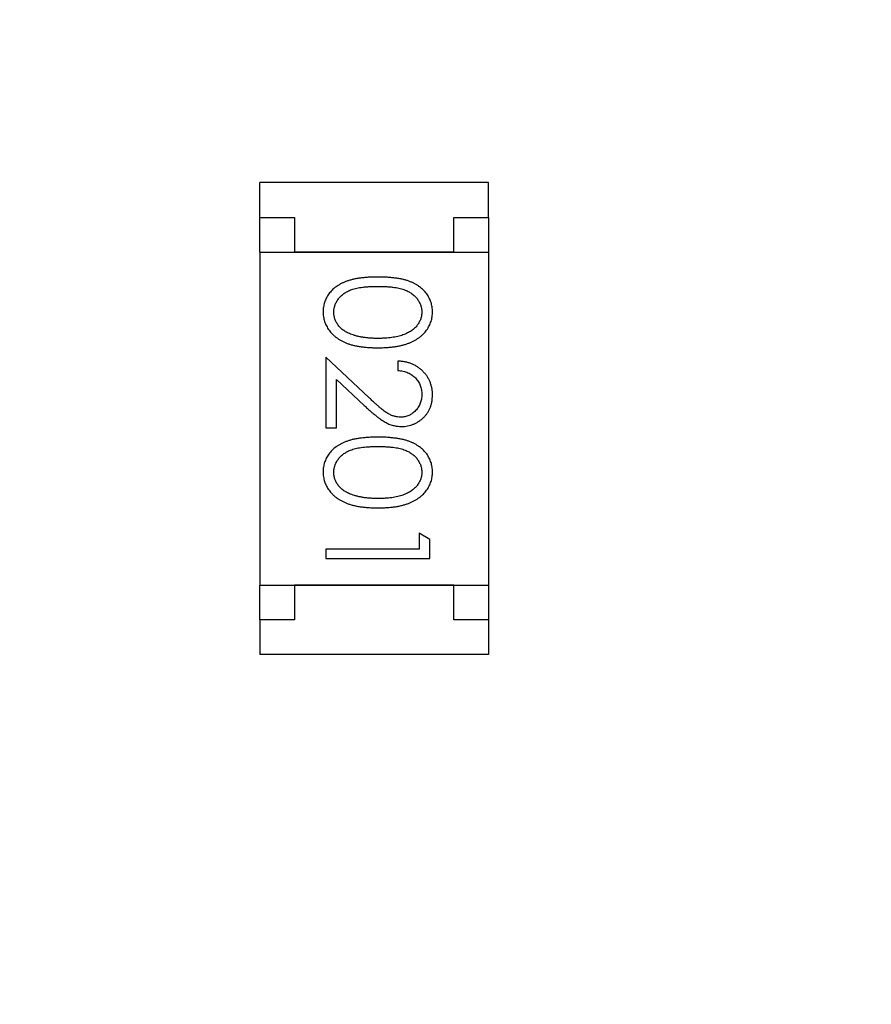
# Model space of a CAD drawing. Header units: millimetres. Extents: x 0 to 297, y 0 to 210.
# Tile 120 of 172: x 202.4 to 203.63, y 96.31 to 97.73. Entities that reach past the tile are written whole.
import ezdxf

# ---------------------------------------------------------------- set-up
doc = ezdxf.new("R2010")
doc.units = ezdxf.units.MM
doc.header["$LTSCALE"] = 16.335
doc.header["$PDMODE"] = 3
doc.header["$PDSIZE"] = 8
doc.layers.get('0').update_dxf_attribs({"linetype": 'CONTINUOUS'})
doc.layers.get('Defpoints').update_dxf_attribs({"linetype": 'CONTINUOUS'})
doc.layers.add('USER_LIBRARYDXF_CONTINUOUS_LINE', color=7, linetype='CONTINUOUS')
doc.styles.get("Standard").update_dxf_attribs({"font": '仿宋_GB2312.ttf'})
doc.dimstyles.get("Standard").update_dxf_attribs({"dimtxt": 2.5, "dimasz": 3.5, "dimexe": 1.5, "dimexo": 1, "dimtad": 1, "dimdsep": 46, "dimtxsty": 'Standard', "dimblk": '_FILLED', "dimblk1": '_FILLED', "dimblk2": '_FILLED', "dimcen": 0.09, "dimazin": 2, "dimtol": 1, "dimtp": 0.01, "dimtm": 0.01, "dimtfac": 1, "dimtofl": 0, "dimtmove": 0, "dimatfit": 3, "dimldrblk": '_FILLED', "dimfxl": 1, "dimtolj": 1, "dimarcsym": 0})

# ---------------------------------------------------------------- blocks, each defined once
blk = doc.blocks.new('_FILLED')
at = {"color": 0, "linetype": 'ByBlock'}
blk.add_solid([(0, 0), (-1, 0.1714), (-1, -0.1714)], dxfattribs=at)
blk = doc.blocks.new('*D34')
at = {"color": 0, "lineweight": -2, "transparency": 16777216}
for p, q in [((202.7794, 105.9036), (213.6607, 105.9036)), ((212.1607, 104.9036), (212.1607, 100.7566)), ((212.1607, 94.3596), (212.1607, 98.5066)), ((208.0944, 93.3596), (213.6607, 93.3596))]:
    blk.add_line(p, q, dxfattribs=at)
at = {"layer": 'Defpoints', "color": 0, "transparency": 16777216}
for p in [(201.7794, 105.9036), (207.0944, 93.3596), (212.1607, 93.3596)]:
    blk.add_point(p, dxfattribs=at)
at = {"color": 0, "lineweight": -2, "transparency": 16777216}
for p, rotation in [((212.1607, 105.9036), 90), ((212.1607, 93.3596), 270)]:
    blk.add_blockref('_FILLED', p, dxfattribs=dict(at, rotation=rotation))
at = {"color": 0, "transparency": 16777216, "insert": (212.1607, 99.6316), "char_height": 1, "attachment_point": 5}
blk.add_mtext('\\A1;12.54', dxfattribs=at)

msp = doc.modelspace()

# ---------------------------------------------------------------- linework, layer by layer
at = {"layer": 'USER_LIBRARYDXF_CONTINUOUS_LINE', "color": 7, "linetype": 'Continuous'}
for p, q in [((203.0793, 97.4983), (202.7493, 97.4983)), ((202.7493, 97.4483), (202.7493, 97.4983)), ((203.0793, 97.4483), (203.0793, 97.4983)), ((202.7493, 97.4483), (202.7993, 97.4483)), ((202.7493, 97.3983), (202.7493, 97.4483)), ((202.7993, 97.4483), (202.7993, 97.3983)), ((203.0293, 97.4483), (203.0793, 97.4483)), ((203.0293, 97.3983), (203.0293, 97.4483)), ((203.0793, 97.4483), (203.0793, 97.3983)), ((202.7493, 97.3983), (203.0793, 97.3983)), ((202.7493, 97.3983), (202.7493, 96.9183)), ((203.0293, 97.3983), (202.7993, 97.3983)), ((203.0793, 97.3983), (203.0793, 96.9183)), ((202.9066, 97.1887), (202.8446, 97.2469)), ((202.8446, 97.2469), (202.8446, 97.145)), ((202.9484, 97.2411), (202.9484, 97.2277)), ((202.86, 97.2148), (202.9, 97.1772)), ((202.86, 97.145), (202.86, 97.2148)), ((202.8446, 97.145), (202.86, 97.145)), ((202.9946, 96.9842), (202.9792, 96.993)), ((202.9792, 96.993), (202.9792, 96.97)), ((202.9946, 96.9565), (202.9946, 96.9842)), ((202.9792, 96.97), (202.8446, 96.97)), ((202.8446, 96.97), (202.8446, 96.9565)), ((202.8446, 96.9565), (202.9946, 96.9565)), ((202.7493, 96.9183), (203.0793, 96.9183)), ((202.7493, 96.8683), (202.7493, 96.9183)), ((203.0293, 96.9183), (202.7993, 96.9183)), ((202.7993, 96.9183), (202.7993, 96.8683)), ((203.0293, 96.8683), (203.0293, 96.9183)), ((203.0793, 96.9183), (203.0793, 96.8683)), ((202.7993, 96.8683), (202.7493, 96.8683)), ((202.7493, 96.8683), (202.7493, 96.8183)), ((203.0793, 96.8683), (203.0293, 96.8683)), ((203.0793, 96.8683), (203.0793, 96.8183)), ((203.0793, 96.8183), (202.7493, 96.8183))]:
    msp.add_line(p, q, dxfattribs=at)
for points, knots in [([(202.9195, 97.3623), (202.9171, 97.3623), (202.9125, 97.3622), (202.9057, 97.3619), (202.8994, 97.3614), (202.8934, 97.3607), (202.8879, 97.3598), (202.8827, 97.3587), (202.878, 97.3574), (202.8737, 97.3559), (202.8697, 97.3542), (202.866, 97.3524), (202.8625, 97.3503), (202.8593, 97.3482), (202.8563, 97.3459), (202.8536, 97.3434), (202.8512, 97.3407), (202.849, 97.3379), (202.847, 97.335), (202.8453, 97.332), (202.8439, 97.3289), (202.8428, 97.3257), (202.8418, 97.3224), (202.8412, 97.3191), (202.8408, 97.3156), (202.8407, 97.3133), (202.8407, 97.3121)], [0, 0, 0, 0, 0.068113, 0.132564, 0.193427, 0.250218, 0.303569, 0.353576, 0.400235, 0.443586, 0.484619, 0.524292, 0.56238, 0.599049, 0.63494, 0.669782, 0.704009, 0.737842, 0.771098, 0.803896, 0.836415, 0.868639, 0.900715, 0.933378, 0.966213, 1, 1, 1, 1]), ([(202.9984, 97.3121), (202.9984, 97.3133), (202.9984, 97.3156), (202.9979, 97.3191), (202.9973, 97.3225), (202.9963, 97.3257), (202.9952, 97.329), (202.9937, 97.3321), (202.992, 97.3351), (202.9901, 97.3381), (202.9878, 97.3409), (202.9854, 97.3435), (202.9827, 97.346), (202.9797, 97.3483), (202.9765, 97.3505), (202.9731, 97.3525), (202.9694, 97.3543), (202.9654, 97.356), (202.9611, 97.3575), (202.9564, 97.3588), (202.9513, 97.3599), (202.9457, 97.3607), (202.9398, 97.3614), (202.9334, 97.3619), (202.9266, 97.3622), (202.9219, 97.3623), (202.9195, 97.3623)], [0, 0, 0, 0, 0.033742, 0.066533, 0.099153, 0.13154, 0.164087, 0.196563, 0.229707, 0.263315, 0.297504, 0.331686, 0.366482, 0.4021, 0.438958, 0.476748, 0.515985, 0.556589, 0.599519, 0.645765, 0.695487, 0.748721, 0.805687, 0.866754, 0.931405, 1, 1, 1, 1]), ([(202.8561, 97.3117), (202.8562, 97.3133), (202.8564, 97.3166), (202.8577, 97.3215), (202.8597, 97.3262), (202.8621, 97.33), (202.8644, 97.3328), (202.8663, 97.3349), (202.8685, 97.3368), (202.8708, 97.3386), (202.8733, 97.3402), (202.876, 97.3417), (202.8789, 97.343), (202.882, 97.3443), (202.8854, 97.3454), (202.8892, 97.3463), (202.8934, 97.347), (202.8979, 97.3477), (202.9028, 97.3482), (202.908, 97.3485), (202.9137, 97.3488), (202.9176, 97.3488), (202.9196, 97.3488)], [0, 0, 0, 0, 0.060034, 0.120278, 0.182348, 0.247919, 0.281641, 0.315701, 0.350322, 0.385703, 0.421819, 0.459196, 0.497866, 0.538301, 0.58121, 0.628183, 0.679403, 0.734699, 0.794074, 0.858416, 0.927049, 1, 1, 1, 1]), ([(202.9196, 97.3488), (202.9216, 97.3488), (202.9255, 97.3488), (202.9311, 97.3485), (202.9364, 97.3482), (202.9413, 97.3477), (202.9459, 97.3471), (202.95, 97.3462), (202.9538, 97.3453), (202.9572, 97.3442), (202.9603, 97.343), (202.9632, 97.3416), (202.9659, 97.3401), (202.9684, 97.3385), (202.9707, 97.3368), (202.9729, 97.3349), (202.9748, 97.3329), (202.977, 97.33), (202.9794, 97.3263), (202.9815, 97.3215), (202.9828, 97.3166), (202.9829, 97.3133), (202.983, 97.3117)], [0, 0, 0, 0, 0.073302, 0.142286, 0.206253, 0.266017, 0.321612, 0.372532, 0.419497, 0.462398, 0.502825, 0.541489, 0.579034, 0.615143, 0.650298, 0.684912, 0.718701, 0.752189, 0.817245, 0.879117, 0.939613, 1, 1, 1, 1]), ([(202.8407, 97.3121), (202.8407, 97.3109), (202.8408, 97.3085), (202.8412, 97.305), (202.8419, 97.3016), (202.8428, 97.2982), (202.844, 97.295), (202.8455, 97.2918), (202.8472, 97.2887), (202.8492, 97.2857), (202.8515, 97.2828), (202.854, 97.2801), (202.8568, 97.2775), (202.8598, 97.2751), (202.8631, 97.2728), (202.8667, 97.2707), (202.8705, 97.2688), (202.8745, 97.267), (202.8789, 97.2654), (202.8837, 97.2641), (202.8888, 97.2629), (202.8942, 97.262), (202.9, 97.2613), (202.9062, 97.2607), (202.9127, 97.2604), (202.9172, 97.2604), (202.9195, 97.2603)], [0, 0, 0, 0, 0.033824, 0.067298, 0.10028, 0.133019, 0.165736, 0.198792, 0.232372, 0.266409, 0.301016, 0.336196, 0.371972, 0.408574, 0.446394, 0.485225, 0.525372, 0.567224, 0.611081, 0.65775, 0.70702, 0.759235, 0.814484, 0.873227, 0.934937, 1, 1, 1, 1]), ([(202.8819, 97.2795), (202.8808, 97.2799), (202.8788, 97.2806), (202.8758, 97.282), (202.8731, 97.2834), (202.8706, 97.285), (202.8683, 97.2868), (202.8661, 97.2886), (202.8642, 97.2906), (202.862, 97.2934), (202.8596, 97.2971), (202.8576, 97.3018), (202.8563, 97.3067), (202.8562, 97.31), (202.8561, 97.3117)], [0, 0, 0, 0, 0.075949, 0.148549, 0.218996, 0.286119, 0.351826, 0.416074, 0.478265, 0.540325, 0.660405, 0.774606, 0.887187, 1, 1, 1, 1]), ([(202.9195, 97.2603), (202.9218, 97.2604), (202.9263, 97.2604), (202.9329, 97.2607), (202.9391, 97.2613), (202.9449, 97.262), (202.9504, 97.263), (202.9555, 97.2641), (202.9603, 97.2655), (202.9647, 97.2671), (202.9688, 97.2689), (202.9726, 97.2708), (202.9762, 97.273), (202.9795, 97.2752), (202.9825, 97.2776), (202.9853, 97.2802), (202.9878, 97.2829), (202.99, 97.2858), (202.992, 97.2888), (202.9937, 97.2919), (202.9952, 97.295), (202.9963, 97.2983), (202.9973, 97.3016), (202.998, 97.305), (202.9984, 97.3086), (202.9984, 97.3109), (202.9984, 97.3121)], [0, 0, 0, 0, 0.065278, 0.127205, 0.186168, 0.241675, 0.294115, 0.343609, 0.390387, 0.434463, 0.476646, 0.517002, 0.555936, 0.593716, 0.630057, 0.665601, 0.700745, 0.734917, 0.768681, 0.802087, 0.834849, 0.867433, 0.900138, 0.932806, 0.966212, 1, 1, 1, 1]), ([(202.983, 97.3117), (202.9829, 97.31), (202.9828, 97.3067), (202.9815, 97.3019), (202.9794, 97.2972), (202.977, 97.2935), (202.9748, 97.2906), (202.9727, 97.2886), (202.9705, 97.2866), (202.968, 97.2848), (202.9653, 97.2831), (202.9624, 97.2816), (202.9592, 97.2801), (202.9558, 97.2788), (202.9521, 97.2776), (202.9482, 97.2766), (202.944, 97.2758), (202.9396, 97.275), (202.935, 97.2745), (202.9301, 97.2741), (202.9249, 97.2739), (202.9214, 97.2738), (202.9196, 97.2738)], [0, 0, 0, 0, 0.059689, 0.119507, 0.181075, 0.246162, 0.279894, 0.314468, 0.350403, 0.387474, 0.426147, 0.466624, 0.508745, 0.553328, 0.600058, 0.649177, 0.700552, 0.754894, 0.811825, 0.871514, 0.934319, 1, 1, 1, 1]), ([(202.9196, 97.2738), (202.9178, 97.2738), (202.9142, 97.2739), (202.909, 97.2741), (202.904, 97.2746), (202.8992, 97.2752), (202.8946, 97.276), (202.8901, 97.2769), (202.8859, 97.2781), (202.8832, 97.279), (202.8819, 97.2795)], [0, 0, 0, 0, 0.141157, 0.277773, 0.409244, 0.535676, 0.657497, 0.775458, 0.889412, 1, 1, 1, 1]), ([(202.9984, 97.1922), (202.9984, 97.1939), (202.9983, 97.1972), (202.9976, 97.202), (202.9965, 97.2066), (202.995, 97.2111), (202.993, 97.2153), (202.9906, 97.2193), (202.9877, 97.2231), (202.9844, 97.2267), (202.9808, 97.2299), (202.9769, 97.2328), (202.9727, 97.2352), (202.9683, 97.2373), (202.9637, 97.2389), (202.9588, 97.24), (202.9537, 97.2409), (202.9502, 97.241), (202.9484, 97.2411)], [0, 0, 0, 0, 0.06445, 0.126725, 0.187421, 0.247417, 0.306749, 0.366595, 0.427749, 0.490235, 0.553031, 0.614805, 0.676505, 0.738096, 0.801021, 0.864897, 0.931209, 1, 1, 1, 1]), ([(202.9484, 97.2277), (202.9497, 97.2275), (202.9524, 97.2273), (202.9561, 97.2265), (202.9597, 97.2256), (202.963, 97.2244), (202.9661, 97.2228), (202.9689, 97.2211), (202.9716, 97.2191), (202.974, 97.2168), (202.9761, 97.2144), (202.978, 97.2118), (202.9795, 97.209), (202.9808, 97.206), (202.9818, 97.203), (202.9825, 97.1997), (202.9829, 97.1964), (202.983, 97.1941), (202.983, 97.1929)], [0, 0, 0, 0, 0.073648, 0.143686, 0.210962, 0.275557, 0.338064, 0.399311, 0.4594, 0.51934, 0.579024, 0.637809, 0.695959, 0.754122, 0.813113, 0.873453, 0.935561, 1, 1, 1, 1]), ([(202.9526, 97.1603), (202.951, 97.1604), (202.9478, 97.1605), (202.943, 97.1616), (202.9383, 97.1633), (202.9345, 97.1653), (202.9314, 97.1673), (202.9287, 97.1692), (202.9258, 97.1715), (202.9225, 97.1742), (202.919, 97.1773), (202.9151, 97.1807), (202.911, 97.1846), (202.9081, 97.1873), (202.9066, 97.1887)], [0, 0, 0, 0, 0.088014, 0.174976, 0.2638, 0.355443, 0.406413, 0.465519, 0.533076, 0.609353, 0.693899, 0.787171, 0.889197, 1, 1, 1, 1]), ([(202.983, 97.1929), (202.983, 97.1918), (202.9829, 97.1896), (202.9825, 97.1863), (202.9818, 97.1832), (202.9808, 97.1803), (202.9796, 97.1774), (202.978, 97.1747), (202.9762, 97.1722), (202.9741, 97.1697), (202.9718, 97.1675), (202.9694, 97.1656), (202.9669, 97.164), (202.9642, 97.1626), (202.9615, 97.1616), (202.9586, 97.1609), (202.9557, 97.1604), (202.9536, 97.1604), (202.9526, 97.1603)], [0, 0, 0, 0, 0.068027, 0.133505, 0.19695, 0.26027, 0.322741, 0.384982, 0.448465, 0.513424, 0.578224, 0.640011, 0.700094, 0.760067, 0.819012, 0.877878, 0.938035, 1, 1, 1, 1]), ([(202.9538, 97.1469), (202.9553, 97.1469), (202.9582, 97.147), (202.9625, 97.1476), (202.9667, 97.1486), (202.9707, 97.1499), (202.9745, 97.1517), (202.9782, 97.1539), (202.9818, 97.1564), (202.9852, 97.1594), (202.9883, 97.1626), (202.991, 97.1661), (202.9933, 97.1699), (202.9952, 97.1739), (202.9966, 97.1781), (202.9976, 97.1826), (202.9983, 97.1873), (202.9984, 97.1905), (202.9984, 97.1922)], [0, 0, 0, 0, 0.06271, 0.123347, 0.183401, 0.242828, 0.302097, 0.36242, 0.423725, 0.487032, 0.550491, 0.612709, 0.674265, 0.73617, 0.799211, 0.863483, 0.930525, 1, 1, 1, 1]), ([(202.9, 97.1772), (202.9015, 97.1758), (202.9045, 97.173), (202.9089, 97.1691), (202.913, 97.1655), (202.9169, 97.1623), (202.9205, 97.1595), (202.9239, 97.157), (202.927, 97.1549), (202.9309, 97.1526), (202.9356, 97.1503), (202.9415, 97.1483), (202.9476, 97.1471), (202.9517, 97.147), (202.9538, 97.1469)], [0, 0, 0, 0, 0.09953, 0.192079, 0.277712, 0.357454, 0.429648, 0.495771, 0.555538, 0.608657, 0.707578, 0.804328, 0.901298, 1, 1, 1, 1]), ([(202.9195, 97.1315), (202.9171, 97.1315), (202.9125, 97.1315), (202.9057, 97.1311), (202.8994, 97.1307), (202.8934, 97.1299), (202.8879, 97.129), (202.8827, 97.128), (202.878, 97.1266), (202.8737, 97.1251), (202.8697, 97.1234), (202.866, 97.1216), (202.8625, 97.1196), (202.8593, 97.1174), (202.8563, 97.1151), (202.8536, 97.1126), (202.8512, 97.11), (202.849, 97.1072), (202.847, 97.1042), (202.8453, 97.1012), (202.8439, 97.0981), (202.8428, 97.0949), (202.8418, 97.0917), (202.8412, 97.0883), (202.8408, 97.0849), (202.8407, 97.0825), (202.8407, 97.0813)], [0, 0, 0, 0, 0.068113, 0.132564, 0.193427, 0.250218, 0.303569, 0.353576, 0.400235, 0.443586, 0.484619, 0.524292, 0.56238, 0.599049, 0.63494, 0.669782, 0.704009, 0.737842, 0.771098, 0.803896, 0.836415, 0.868639, 0.900715, 0.933378, 0.966213, 1, 1, 1, 1]), ([(202.9984, 97.0813), (202.9984, 97.0825), (202.9984, 97.0849), (202.9979, 97.0883), (202.9973, 97.0917), (202.9963, 97.095), (202.9952, 97.0982), (202.9937, 97.1013), (202.992, 97.1043), (202.9901, 97.1073), (202.9878, 97.1101), (202.9854, 97.1128), (202.9827, 97.1152), (202.9797, 97.1176), (202.9765, 97.1197), (202.9731, 97.1217), (202.9694, 97.1236), (202.9654, 97.1252), (202.9611, 97.1267), (202.9564, 97.128), (202.9513, 97.1291), (202.9457, 97.13), (202.9398, 97.1306), (202.9334, 97.1312), (202.9266, 97.1315), (202.9219, 97.1315), (202.9195, 97.1315)], [0, 0, 0, 0, 0.033742, 0.066533, 0.099153, 0.13154, 0.164087, 0.196563, 0.229707, 0.263315, 0.297504, 0.331686, 0.366482, 0.4021, 0.438958, 0.476748, 0.515985, 0.556589, 0.599519, 0.645765, 0.695487, 0.748721, 0.805687, 0.866754, 0.931405, 1, 1, 1, 1]), ([(202.8561, 97.0809), (202.8562, 97.0825), (202.8564, 97.0859), (202.8577, 97.0907), (202.8597, 97.0955), (202.8621, 97.0992), (202.8644, 97.1021), (202.8663, 97.1041), (202.8685, 97.106), (202.8708, 97.1078), (202.8733, 97.1094), (202.876, 97.1109), (202.8789, 97.1123), (202.882, 97.1135), (202.8854, 97.1146), (202.8892, 97.1155), (202.8934, 97.1163), (202.8979, 97.117), (202.9028, 97.1174), (202.908, 97.1178), (202.9137, 97.118), (202.9176, 97.118), (202.9196, 97.118)], [0, 0, 0, 0, 0.060034, 0.120278, 0.182348, 0.247919, 0.281641, 0.315701, 0.350322, 0.385703, 0.421819, 0.459196, 0.497866, 0.538301, 0.58121, 0.628183, 0.679403, 0.734699, 0.794074, 0.858416, 0.927049, 1, 1, 1, 1]), ([(202.9196, 97.118), (202.9216, 97.118), (202.9255, 97.118), (202.9311, 97.1178), (202.9364, 97.1174), (202.9413, 97.1169), (202.9459, 97.1163), (202.95, 97.1155), (202.9538, 97.1146), (202.9572, 97.1135), (202.9603, 97.1122), (202.9632, 97.1109), (202.9659, 97.1094), (202.9684, 97.1077), (202.9707, 97.106), (202.9729, 97.1041), (202.9748, 97.1021), (202.977, 97.0992), (202.9794, 97.0955), (202.9815, 97.0908), (202.9828, 97.0859), (202.9829, 97.0826), (202.983, 97.0809)], [0, 0, 0, 0, 0.073302, 0.142286, 0.206253, 0.266017, 0.321612, 0.372532, 0.419497, 0.462398, 0.502825, 0.541489, 0.579034, 0.615143, 0.650298, 0.684912, 0.718701, 0.752189, 0.817245, 0.879117, 0.939613, 1, 1, 1, 1]), ([(202.8407, 97.0813), (202.8407, 97.0802), (202.8408, 97.0778), (202.8412, 97.0743), (202.8419, 97.0708), (202.8428, 97.0675), (202.844, 97.0642), (202.8455, 97.061), (202.8472, 97.0579), (202.8492, 97.0549), (202.8515, 97.052), (202.854, 97.0493), (202.8568, 97.0467), (202.8598, 97.0443), (202.8631, 97.042), (202.8667, 97.04), (202.8705, 97.038), (202.8745, 97.0363), (202.8789, 97.0346), (202.8837, 97.0333), (202.8888, 97.0322), (202.8942, 97.0312), (202.9, 97.0305), (202.9062, 97.0299), (202.9127, 97.0297), (202.9172, 97.0296), (202.9195, 97.0296)], [0, 0, 0, 0, 0.033824, 0.067298, 0.10028, 0.133019, 0.165736, 0.198792, 0.232372, 0.266409, 0.301016, 0.336196, 0.371972, 0.408574, 0.446394, 0.485225, 0.525372, 0.567224, 0.611081, 0.65775, 0.70702, 0.759235, 0.814484, 0.873227, 0.934937, 1, 1, 1, 1]), ([(202.8819, 97.0487), (202.8808, 97.0491), (202.8788, 97.0499), (202.8758, 97.0512), (202.8731, 97.0527), (202.8706, 97.0543), (202.8683, 97.056), (202.8661, 97.0579), (202.8642, 97.0599), (202.862, 97.0627), (202.8596, 97.0664), (202.8576, 97.0711), (202.8563, 97.0759), (202.8562, 97.0792), (202.8561, 97.0809)], [0, 0, 0, 0, 0.075949, 0.148549, 0.218996, 0.286119, 0.351826, 0.416074, 0.478265, 0.540325, 0.660405, 0.774606, 0.887187, 1, 1, 1, 1]), ([(202.9195, 97.0296), (202.9218, 97.0296), (202.9263, 97.0297), (202.9329, 97.0299), (202.9391, 97.0305), (202.9449, 97.0312), (202.9504, 97.0322), (202.9555, 97.0333), (202.9603, 97.0348), (202.9647, 97.0363), (202.9688, 97.0382), (202.9726, 97.0401), (202.9762, 97.0422), (202.9795, 97.0444), (202.9825, 97.0469), (202.9853, 97.0494), (202.9878, 97.0521), (202.99, 97.055), (202.992, 97.058), (202.9937, 97.0611), (202.9952, 97.0643), (202.9963, 97.0675), (202.9973, 97.0708), (202.998, 97.0743), (202.9984, 97.0778), (202.9984, 97.0802), (202.9984, 97.0813)], [0, 0, 0, 0, 0.065278, 0.127205, 0.186168, 0.241675, 0.294115, 0.343609, 0.390387, 0.434463, 0.476646, 0.517002, 0.555936, 0.593716, 0.630057, 0.665601, 0.700745, 0.734917, 0.768681, 0.802087, 0.834849, 0.867433, 0.900138, 0.932806, 0.966212, 1, 1, 1, 1]), ([(202.983, 97.0809), (202.9829, 97.0793), (202.9828, 97.076), (202.9815, 97.0711), (202.9794, 97.0665), (202.977, 97.0627), (202.9748, 97.0598), (202.9727, 97.0578), (202.9705, 97.0558), (202.968, 97.054), (202.9653, 97.0524), (202.9624, 97.0508), (202.9592, 97.0493), (202.9558, 97.048), (202.9521, 97.0469), (202.9482, 97.0458), (202.944, 97.045), (202.9396, 97.0442), (202.935, 97.0437), (202.9301, 97.0433), (202.9249, 97.0431), (202.9214, 97.0431), (202.9196, 97.043)], [0, 0, 0, 0, 0.059689, 0.119507, 0.181075, 0.246162, 0.279894, 0.314468, 0.350403, 0.387474, 0.426147, 0.466624, 0.508745, 0.553328, 0.600058, 0.649177, 0.700552, 0.754894, 0.811825, 0.871514, 0.934319, 1, 1, 1, 1]), ([(202.9196, 97.043), (202.9178, 97.0431), (202.9142, 97.0431), (202.909, 97.0434), (202.904, 97.0438), (202.8992, 97.0444), (202.8946, 97.0452), (202.8901, 97.0462), (202.8859, 97.0473), (202.8832, 97.0483), (202.8819, 97.0487)], [0, 0, 0, 0, 0.141157, 0.277773, 0.409244, 0.535676, 0.657497, 0.775458, 0.889412, 1, 1, 1, 1])]:
    msp.add_open_spline(points, degree=3, knots=knots, dxfattribs=at)

# ---------------------------------------------------------------- dimensions: what is measured, and where the dimension line sits
at = {"color": 3}
dim = msp.add_linear_dim(base=(212.1607, 93.3596), p1=(201.7794, 105.9036), p2=(207.0944, 93.3596), angle=90, dimstyle='Standard', override={"dimtxt": 1, "dimasz": 1, "dimtad": 0, "dimtih": 1, "dimtoh": 1, "dimzin": 0, "dimcen": 2.673, "dimadec": 0, "dimazin": 0, "dimtol": 0, "dimtzin": 0}, dxfattribs=at)
dim.commit()
dim.dimension.update_dxf_attribs({"geometry": '*D34', "text_midpoint": (212.1607, 99.6316)})

doc.saveas('drawing.dxf')
